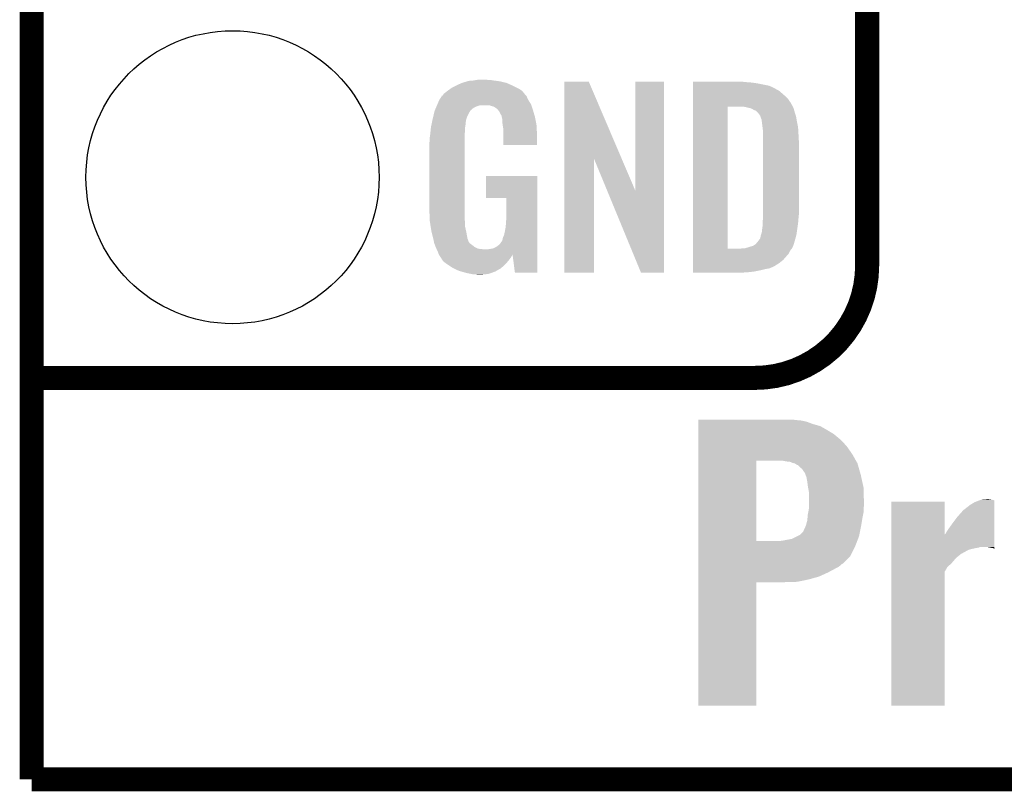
# Model space of a CAD drawing. Extents: x -1.3 to 24.2, y -3.9 to 39.2.
# Tile 1 of 29: x -1.3 to 4.9, y -3.9 to 1. Entities that reach past the tile are written whole.
import ezdxf

# ---------------------------------------------------------------- set-up
doc = ezdxf.new("R2010")
doc.units = 0
doc.layers.get('0').update_dxf_attribs({"linetype": 'CONTINUOUS'})
for name, color, linetype in [('PROXIMITY_24_CLICK_V100_GKO', 5, 'CONTINUOUS'), ('PROXIMITY_24_CLICK_V100_GTO', 14, 'CONTINUOUS'), ('PROXIMITY_24_CLICK_V100_GTS', 12, 'CONTINUOUS')]:
    doc.layers.add(name, color=color, linetype=linetype)

# ---------------------------------------------------------------- blocks, each defined once
blk = doc.blocks.new('ROUND_38')
blk.add_circle((0, 0), 0.9271)

msp = doc.modelspace()

# ---------------------------------------------------------------- linework, layer by layer
at = {"layer": 'PROXIMITY_24_CLICK_V100_GKO', "const_width": 0.1524}
for points in [[(-1.27, -3.81), (-1.27, 36.83)], [(-1.27, -3.81), (21.59, -3.81)]]:
    msp.add_lwpolyline(points, dxfattribs=at)
at = {"layer": 'PROXIMITY_24_CLICK_V100_GTO', "const_width": 0.1524}
for points in [[(4.0132, -0.5588), (4.0132, 18.3388)], [(-1.27, -1.27), (3.302, -1.27)], [(-1.27, -1.27), (-0.26924, -1.27)]]:
    msp.add_lwpolyline(points, dxfattribs=at)
msp.add_lwpolyline([(3.302, -1.27, 0.4142136), (4.0132, -0.5588)], format="xyb", dxfattribs=at)
at = {"layer": 'PROXIMITY_24_CLICK_V100_GTO'}
for points in [[(1.37636, 0.558798), (1.386842, 0.56642), (1.813558, 0.558798), (1.798318, 0.56642)], [(1.386842, 0.56642), (1.41224, 0.57912), (1.798318, 0.56642), (1.77292, 0.57912)], [(1.41224, 0.57912), (1.4224, 0.5842), (1.77292, 0.57912), (1.761308, 0.5842)], [(1.4224, 0.5842), (1.44526, 0.59436), (1.761308, 0.5842), (1.738084, 0.59436)], [(1.44526, 0.59436), (1.452874, 0.596898), (1.738084, 0.59436), (1.732282, 0.596898)], [(1.452874, 0.596898), (1.46812, 0.60198), (1.732282, 0.596898), (1.710686, 0.60198)], [(1.46812, 0.60198), (1.485054, 0.60706), (1.710686, 0.60198), (1.689098, 0.60706)], [(1.485054, 0.60706), (1.493522, 0.6096), (1.689098, 0.60706), (1.67005, 0.6096)], [(1.493522, 0.6096), (1.524, 0.61214), (1.67005, 0.6096), (1.651, 0.61214)], [(1.524, 0.61214), (1.53924, 0.61468), (1.651, 0.61214), (1.635762, 0.61468)], [(1.53924, 0.61468), (1.554482, 0.61722), (1.617982, 0.61468), (1.607822, 0.61722)], [(2.098054, 0.116718), (2.098062, 0.604504), (2.461048, 0.116718), (2.252984, 0.604504)], [(2.098062, 0.604504), (2.098064, 0.60452), (2.252984, 0.604504), (2.098064, 0.60452)], [(2.54762, -0.086242), (2.547642, 0.604496), (2.727946, -0.086242), (2.72796, 0.604496)], [(2.547642, 0.604496), (2.547644, 0.60452), (2.72796, 0.604496), (2.547644, 0.60452)], [(2.910862, 0.60198), (2.910864, 0.60452), (3.24612, 0.60198), (3.22072, 0.60452)], [(2.910862, 0.59944), (2.910862, 0.60198), (3.27914, 0.59944), (3.24612, 0.60198)], [(2.910862, 0.59436), (2.910862, 0.59944), (3.317238, 0.59436), (3.27914, 0.59944)], [(2.910862, 0.579118), (2.910862, 0.59436), (3.393442, 0.579118), (3.317238, 0.59436)], [(2.910862, 0.56388), (2.910862, 0.579118), (3.42646, 0.56388), (3.393442, 0.579118)], [(2.910862, 0.561338), (2.910862, 0.56388), (3.431542, 0.561338), (3.42646, 0.56388)], [(2.910862, 0.55626), (2.910862, 0.561338), (3.439162, 0.55626), (3.431542, 0.561338)], [(1.308102, 0.490222), (1.323336, 0.513076), (1.869442, 0.490222), (1.859282, 0.513076)], [(1.323336, 0.513076), (1.32334, 0.513082), (1.859282, 0.513076), (1.859278, 0.513082)], [(1.32334, 0.513082), (1.323364, 0.51562), (1.859278, 0.513082), (1.85674, 0.51562)], [(1.323364, 0.51562), (1.328422, 0.51563), (1.85674, 0.51562), (1.85673, 0.51563)], [(1.328422, 0.51563), (1.332992, 0.523242), (1.85673, 0.51563), (1.849122, 0.523242)], [(1.332992, 0.523242), (1.33604, 0.528316), (1.849122, 0.523242), (1.846582, 0.528316)], [(1.33604, 0.528316), (1.336044, 0.528322), (1.846582, 0.528316), (1.846578, 0.528322)], [(1.336044, 0.528322), (1.3589, 0.5461), (1.846578, 0.528322), (1.831342, 0.5461)], [(1.3589, 0.5461), (1.37636, 0.558798), (1.831342, 0.5461), (1.813558, 0.558798)], [(2.91086, 0.4953), (2.910862, 0.515622), (3.51282, 0.4953), (3.4925, 0.515622)], [(2.910862, 0.54864), (2.910862, 0.55626), (3.454398, 0.54864), (3.439162, 0.55626)], [(2.910862, 0.5334), (2.910862, 0.54864), (3.47218, 0.5334), (3.454398, 0.54864)], [(2.910862, 0.515622), (2.910862, 0.5334), (3.4925, 0.515622), (3.47218, 0.5334)], [(1.280828, 0.426718), (1.285106, 0.436878), (1.511296, 0.426718), (1.521458, 0.436878)], [(1.285106, 0.436878), (1.288314, 0.4445), (1.521458, 0.436878), (1.534158, 0.4445)], [(1.288314, 0.4445), (1.292592, 0.454658), (1.534158, 0.4445), (1.562098, 0.454658)], [(1.292592, 0.45466), (1.295802, 0.462282), (1.889762, 0.45466), (1.88722, 0.462282)], [(1.292592, 0.454658), (1.292592, 0.45466), (1.562098, 0.454658), (1.625596, 0.45466)], [(1.295802, 0.462282), (1.29794, 0.46736), (1.88722, 0.462282), (1.88399, 0.46736)], [(1.29794, 0.46736), (1.3081, 0.49022), (1.88399, 0.46736), (1.869442, 0.49022)], [(1.3081, 0.49022), (1.308102, 0.490222), (1.869442, 0.49022), (1.869442, 0.490222)], [(1.640842, 0.44958), (1.625596, 0.45466), (1.891454, 0.44958), (1.889762, 0.45466)], [(1.651, 0.447042), (1.640842, 0.44958), (1.8923, 0.447042), (1.891454, 0.44958)], [(1.666238, 0.436882), (1.651, 0.447042), (1.895688, 0.436882), (1.8923, 0.447042)], [(1.671316, 0.434342), (1.666238, 0.436882), (1.896534, 0.434342), (1.895688, 0.436882)], [(2.910842, -0.452098), (2.91086, 0.44704), (3.13182, -0.452098), (3.131842, 0.44704)], [(2.91086, 0.4699), (2.91086, 0.4953), (3.5306, 0.4699), (3.51282, 0.4953)], [(2.91086, 0.44704), (2.91086, 0.4699), (3.54307, 0.44704), (3.5306, 0.4699)], [(3.243582, 0.4445), (3.223258, 0.44704), (3.544456, 0.4445), (3.54307, 0.44704)], [(3.25247, 0.44196), (3.243582, 0.4445), (3.54584, 0.44196), (3.544456, 0.4445)], [(3.261358, 0.43942), (3.25247, 0.44196), (3.547112, 0.43942), (3.54584, 0.44196)], [(3.274062, 0.436878), (3.261358, 0.43942), (3.548382, 0.436878), (3.547112, 0.43942)], [(3.286762, 0.431798), (3.274062, 0.436878), (3.549652, 0.431798), (3.548382, 0.436878)], [(1.26492, 0.36576), (1.270362, 0.388618), (1.477588, 0.36576), (1.4859, 0.388618)], [(1.270362, 0.388618), (1.2752, 0.408938), (1.4859, 0.388618), (1.49606, 0.408938)], [(1.2752, 0.408938), (1.277622, 0.419102), (1.49606, 0.408938), (1.502838, 0.419102)], [(1.277622, 0.419102), (1.279758, 0.424176), (1.502838, 0.419102), (1.506222, 0.424176)], [(1.279758, 0.424176), (1.280828, 0.426718), (1.506222, 0.424176), (1.511296, 0.426718)], [(1.680028, 0.42418), (1.671316, 0.434342), (1.89992, 0.42418), (1.896534, 0.434342)], [(1.68656, 0.416558), (1.680028, 0.42418), (1.902162, 0.416558), (1.89992, 0.42418)], [(1.69672, 0.396242), (1.68656, 0.416558), (1.908138, 0.396242), (1.902162, 0.416558)], [(1.701796, 0.388626), (1.69672, 0.396242), (1.910378, 0.388626), (1.908138, 0.396242)], [(1.7018, 0.381004), (1.701796, 0.388626), (1.91262, 0.381004), (1.910378, 0.388626)], [(1.701802, 0.381002), (1.7018, 0.381004), (1.91262, 0.381002), (1.91262, 0.381004)], [(1.704338, 0.375924), (1.701802, 0.381002), (1.913588, 0.375924), (1.91262, 0.381002)], [(1.70434, 0.373382), (1.704338, 0.375924), (1.914072, 0.373382), (1.913588, 0.375924)], [(3.294382, 0.42672), (3.286762, 0.431798), (3.55092, 0.42672), (3.549652, 0.431798)], [(3.299464, 0.42418), (3.294382, 0.42672), (3.551646, 0.42418), (3.55092, 0.42672)], [(3.302004, 0.424178), (3.299464, 0.42418), (3.551648, 0.424178), (3.551646, 0.42418)], [(3.31216, 0.419098), (3.302004, 0.424178), (3.553098, 0.419098), (3.551648, 0.424178)], [(3.322318, 0.40894), (3.31216, 0.419098), (3.556, 0.40894), (3.553098, 0.419098)], [(3.32232, 0.408938), (3.322318, 0.40894), (3.556002, 0.408938), (3.556, 0.40894)], [(3.337562, 0.388618), (3.32232, 0.408938), (3.562774, 0.388618), (3.556002, 0.408938)], [(3.338198, 0.38608), (3.337562, 0.388618), (3.56362, 0.38608), (3.562774, 0.388618)], [(3.3401, 0.378462), (3.338198, 0.38608), (3.56489, 0.378462), (3.56362, 0.38608)], [(3.34264, 0.37084), (3.3401, 0.378462), (3.56616, 0.37084), (3.56489, 0.378462)], [(1.25262, 0.29718), (1.254492, 0.314958), (1.47066, 0.29718), (1.47066, 0.314958)], [(1.254492, 0.314958), (1.25476, 0.3175), (1.47066, 0.314958), (1.471082, 0.3175)], [(1.25476, 0.3175), (1.257432, 0.330198), (1.471082, 0.3175), (1.4732, 0.330198)], [(1.257432, 0.330198), (1.260106, 0.342898), (1.4732, 0.330198), (1.4732, 0.342898)], [(1.260106, 0.342898), (1.262244, 0.353058), (1.4732, 0.342898), (1.47574, 0.353058)], [(1.262244, 0.353058), (1.263848, 0.360676), (1.47574, 0.353058), (1.47574, 0.360676)], [(1.263848, 0.360676), (1.26492, 0.36576), (1.47574, 0.360676), (1.477588, 0.36576)], [(1.70688, 0.360682), (1.70434, 0.373382), (1.916492, 0.360682), (1.914072, 0.373382)], [(1.70688, 0.340362), (1.70688, 0.360682), (1.920362, 0.340362), (1.916492, 0.360682)], [(1.708836, 0.327658), (1.70688, 0.340362), (1.92278, 0.327658), (1.920362, 0.340362)], [(1.71196, 0.307342), (1.708836, 0.327658), (1.923628, 0.307342), (1.92278, 0.327658)], [(3.34518, 0.365756), (3.34264, 0.37084), (3.567008, 0.365756), (3.56616, 0.37084)], [(3.34518, 0.363218), (3.34518, 0.365756), (3.567432, 0.363218), (3.567008, 0.365756)], [(3.34645, 0.3556), (3.34518, 0.363218), (3.5687, 0.3556), (3.567432, 0.363218)], [(3.34772, 0.34798), (3.34645, 0.3556), (3.570224, 0.34798), (3.5687, 0.3556)], [(3.35153, 0.3175), (3.34772, 0.34798), (3.57632, 0.3175), (3.570224, 0.34798)], [(3.35534, 0.287018), (3.35153, 0.3175), (3.578114, 0.287018), (3.57632, 0.3175)], [(1.24714, 0.25146), (1.24968, 0.26924), (1.46812, 0.25146), (1.46812, 0.26924)], [(1.24714, 0.233682), (1.24714, 0.25146), (1.46812, 0.233682), (1.46812, 0.25146)], [(1.24968, 0.26924), (1.250214, 0.274318), (1.46812, 0.26924), (1.46812, 0.274318)], [(1.250214, 0.274318), (1.25262, 0.29718), (1.46812, 0.274318), (1.47066, 0.29718)], [(1.71196, 0.2667), (1.71196, 0.307342), (1.92532, 0.2667), (1.923628, 0.307342)], [(1.71196, 0.203224), (1.71196, 0.2667), (1.925296, 0.203224), (1.92532, 0.2667)], [(3.35534, 0.27432), (3.35534, 0.287018), (3.57886, 0.27432), (3.578114, 0.287018)], [(3.35534, 0.228602), (3.35534, 0.27432), (3.5814, 0.228602), (3.57886, 0.27432)], [(1.2446, 0.218442), (1.24714, 0.233682), (1.46812, 0.218442), (1.46812, 0.233682)], [(1.2446, -0.20574), (1.2446, 0.218442), (1.46812, -0.20574), (1.46812, 0.218442)], [(1.925296, 0.2032), (1.71196, 0.203224), (1.925296, 0.2032), (1.925296, 0.203224)], [(3.35534, -0.23622), (3.35534, 0.228602), (3.5814, -0.23622), (3.5814, 0.228602)], [(2.09804, -0.604496), (2.098054, 0.116718), (2.285976, -0.604496), (2.286, 0.116718)], [(2.36963, -0.086242), (2.286, 0.116718), (2.54762, -0.086242), (2.461048, 0.116718)], [(1.60274, -0.132056), (1.602762, 0.007596), (1.927854, -0.132056), (1.92786, 0.007596)], [(1.602762, 0.007596), (1.602764, 0.00762), (1.92786, 0.007596), (1.602764, 0.00762)], [(2.583176, -0.604504), (2.36963, -0.086242), (2.727936, -0.604504), (2.727946, -0.086242)], [(1.732256, -0.13208), (1.60274, -0.132056), (1.927854, -0.13208), (1.927854, -0.132056)], [(1.73228, -0.243842), (1.732256, -0.13208), (1.92785, -0.243842), (1.927854, -0.13208)], [(1.246868, -0.26924), (1.2446, -0.20574), (1.46812, -0.26924), (1.46812, -0.20574)], [(1.72974, -0.28194), (1.73228, -0.243842), (1.927848, -0.28194), (1.92785, -0.243842)], [(3.35534, -0.25146), (3.35534, -0.23622), (3.579876, -0.25146), (3.5814, -0.23622)], [(1.24714, -0.276858), (1.246868, -0.26924), (1.469074, -0.276858), (1.46812, -0.26924)], [(1.249174, -0.289562), (1.24714, -0.276858), (1.47066, -0.289562), (1.469074, -0.276858)], [(1.252832, -0.312422), (1.249174, -0.289562), (1.47066, -0.312422), (1.47066, -0.289562)], [(1.7272, -0.31496), (1.72974, -0.28194), (1.927846, -0.31496), (1.927848, -0.28194)], [(3.35026, -0.322578), (3.3528, -0.30226), (3.571966, -0.322578), (3.574868, -0.30226)], [(3.3528, -0.279398), (3.354416, -0.26162), (3.577378, -0.279398), (3.57886, -0.26162)], [(3.3528, -0.2921), (3.3528, -0.279398), (3.57632, -0.2921), (3.577378, -0.279398)], [(3.3528, -0.30226), (3.3528, -0.2921), (3.574868, -0.30226), (3.57632, -0.2921)], [(3.354416, -0.26162), (3.35534, -0.25146), (3.57886, -0.26162), (3.579876, -0.25146)], [(1.256488, -0.33528), (1.252832, -0.312422), (1.47574, -0.33528), (1.47066, -0.312422)], [(1.2573, -0.34036), (1.256488, -0.33528), (1.476756, -0.34036), (1.47574, -0.33528)], [(1.26238, -0.36068), (1.2573, -0.34036), (1.48082, -0.36068), (1.476756, -0.34036)], [(1.269366, -0.388622), (1.26238, -0.36068), (1.485902, -0.388622), (1.48082, -0.36068)], [(1.709422, -0.383538), (1.71704, -0.365758), (1.927844, -0.383538), (1.927844, -0.365758)], [(1.71704, -0.365758), (1.72212, -0.3429), (1.927844, -0.365758), (1.927846, -0.3429)], [(1.72212, -0.3429), (1.7272, -0.31496), (1.927846, -0.3429), (1.927846, -0.31496)], [(3.337558, -0.386084), (3.3401, -0.37084), (3.560062, -0.386084), (3.564128, -0.37084)], [(3.3401, -0.37084), (3.342638, -0.363222), (3.564128, -0.37084), (3.56616, -0.363222)], [(3.342638, -0.363222), (3.345178, -0.355602), (3.56616, -0.363222), (3.567248, -0.355602)], [(3.345178, -0.355602), (3.34518, -0.353064), (3.567248, -0.355602), (3.56761, -0.353064)], [(3.34518, -0.353064), (3.347718, -0.345442), (3.56761, -0.353064), (3.568698, -0.345442)], [(3.347718, -0.345442), (3.34772, -0.335282), (3.568698, -0.345442), (3.57015, -0.335282)], [(3.34772, -0.335282), (3.35026, -0.322578), (3.57015, -0.335282), (3.571966, -0.322578)], [(1.27, -0.39116), (1.269366, -0.388622), (1.486856, -0.39116), (1.485902, -0.388622)], [(1.273556, -0.408938), (1.27, -0.39116), (1.493524, -0.408938), (1.486856, -0.39116)], [(1.274066, -0.411484), (1.273556, -0.408938), (1.496062, -0.411484), (1.493524, -0.408938)], [(1.27508, -0.416558), (1.274066, -0.411484), (1.498604, -0.416558), (1.496062, -0.411484)], [(1.280796, -0.4318), (1.27508, -0.416558), (1.51892, -0.4318), (1.498604, -0.416558)], [(1.2827, -0.43688), (1.280796, -0.4318), (1.52527, -0.43688), (1.51892, -0.4318)], [(1.673856, -0.43688), (1.689102, -0.424178), (1.927842, -0.43688), (1.927842, -0.424178)], [(1.689102, -0.424178), (1.701802, -0.406398), (1.927842, -0.424178), (1.927842, -0.406398)], [(1.701802, -0.406398), (1.70434, -0.403856), (1.927842, -0.406398), (1.927842, -0.403856)], [(1.70434, -0.403856), (1.70688, -0.396238), (1.927842, -0.403856), (1.927844, -0.396238)], [(1.70688, -0.396238), (1.709422, -0.383538), (1.927844, -0.396238), (1.927844, -0.383538)], [(3.27406, -0.43942), (3.29184, -0.434342), (3.543298, -0.43942), (3.545838, -0.434342)], [(3.29184, -0.434342), (3.291842, -0.43434), (3.545838, -0.434342), (3.54584, -0.43434)], [(3.291842, -0.43434), (3.30708, -0.42418), (3.54584, -0.43434), (3.548966, -0.42418)], [(3.30708, -0.42418), (3.309622, -0.421638), (3.548966, -0.42418), (3.549748, -0.421638)], [(3.309622, -0.421638), (3.32232, -0.4064), (3.549748, -0.421638), (3.554436, -0.4064)], [(3.32232, -0.4064), (3.32613, -0.40132), (3.554436, -0.4064), (3.556, -0.40132)], [(3.32613, -0.40132), (3.337558, -0.386084), (3.556, -0.40132), (3.560062, -0.386084)], [(1.284878, -0.441962), (1.2827, -0.43688), (1.531622, -0.441962), (1.52527, -0.43688)], [(1.289232, -0.45212), (1.284878, -0.441962), (1.551944, -0.45212), (1.531622, -0.441962)], [(1.29032, -0.45466), (1.289232, -0.45212), (1.57226, -0.45466), (1.551944, -0.45212)], [(1.29159, -0.4572), (1.29032, -0.45466), (1.597658, -0.4572), (1.57226, -0.45466)], [(1.29794, -0.4699), (1.29159, -0.4572), (1.92784, -0.4699), (1.92784, -0.4572)], [(1.30302, -0.485138), (1.29794, -0.4699), (1.92784, -0.485138), (1.92784, -0.4699)], [(1.303804, -0.486706), (1.30302, -0.485138), (1.92784, -0.486706), (1.92784, -0.485138)], [(1.303806, -0.486708), (1.303804, -0.486706), (1.77038, -0.486708), (1.7704, -0.486706)], [(1.305564, -0.490224), (1.303806, -0.486708), (1.770378, -0.490224), (1.77038, -0.486708)], [(1.3081, -0.495298), (1.305564, -0.490224), (1.767478, -0.495298), (1.770378, -0.490224)], [(1.316568, -0.508), (1.3081, -0.495298), (1.76022, -0.508), (1.767478, -0.495298)], [(1.610362, -0.4572), (1.62306, -0.45466), (1.92784, -0.4572), (1.92784, -0.45466)], [(1.62306, -0.45466), (1.640842, -0.452118), (1.92784, -0.45466), (1.92784, -0.452118)], [(1.640842, -0.452118), (1.656082, -0.44704), (1.92784, -0.452118), (1.927842, -0.44704)], [(1.656082, -0.44704), (1.673856, -0.43688), (1.927842, -0.44704), (1.927842, -0.43688)], [(1.785618, -0.604498), (1.7704, -0.486706), (1.927836, -0.604498), (1.92784, -0.486706)], [(2.91084, -0.523242), (2.910842, -0.482598), (3.482338, -0.523242), (3.5179, -0.482598)], [(2.910842, -0.45212), (2.910842, -0.452098), (3.213098, -0.45212), (3.13182, -0.452098)], [(2.910842, -0.462282), (2.910842, -0.45212), (3.528058, -0.462282), (3.536186, -0.45212)], [(2.910842, -0.482598), (2.910842, -0.462282), (3.5179, -0.482598), (3.528058, -0.462282)], [(3.213098, -0.45212), (3.225798, -0.44958), (3.536186, -0.45212), (3.538218, -0.44958)], [(3.241036, -0.44958), (3.241042, -0.449578), (3.538218, -0.44958), (3.53822, -0.449578)], [(3.241042, -0.449578), (3.27406, -0.43942), (3.53822, -0.449578), (3.543298, -0.43942)], [(1.31826, -0.51054), (1.316568, -0.508), (1.758314, -0.51054), (1.76022, -0.508)], [(1.320794, -0.513074), (1.31826, -0.51054), (1.756414, -0.513074), (1.758314, -0.51054)], [(1.3208, -0.515618), (1.320794, -0.513074), (1.754506, -0.515618), (1.756414, -0.513074)], [(1.329872, -0.52832), (1.3208, -0.515618), (1.74498, -0.52832), (1.754506, -0.515618)], [(1.333498, -0.533398), (1.329872, -0.52832), (1.740466, -0.533398), (1.74498, -0.52832)], [(1.35382, -0.54864), (1.333498, -0.533398), (1.726916, -0.54864), (1.740466, -0.533398)], [(1.357632, -0.55118), (1.35382, -0.54864), (1.72466, -0.55118), (1.726916, -0.54864)], [(1.391918, -0.574038), (1.357632, -0.55118), (1.699516, -0.574038), (1.72466, -0.55118)], [(2.91084, -0.54356), (2.91084, -0.523242), (3.456938, -0.54356), (3.482338, -0.523242)], [(2.91084, -0.56134), (2.91084, -0.54356), (3.428998, -0.56134), (3.456938, -0.54356)], [(1.39737, -0.576582), (1.391918, -0.574038), (1.696718, -0.576582), (1.699516, -0.574038)], [(1.43002, -0.59182), (1.39737, -0.576582), (1.670048, -0.59182), (1.696718, -0.576582)], [(1.447292, -0.5969), (1.43002, -0.59182), (1.661158, -0.5969), (1.670048, -0.59182)], [(1.4732, -0.60452), (1.447292, -0.5969), (1.639568, -0.60452), (1.661158, -0.5969)], [(1.50876, -0.61214), (1.4732, -0.60452), (1.617978, -0.61214), (1.639568, -0.60452)], [(1.523998, -0.61468), (1.50876, -0.61214), (1.59258, -0.61468), (1.617978, -0.61214)], [(1.551938, -0.61722), (1.539238, -0.61468), (1.567182, -0.61722), (1.59258, -0.61468)], [(1.927836, -0.60452), (1.785618, -0.604498), (1.927836, -0.60452), (1.927836, -0.604498)], [(2.285976, -0.60452), (2.09804, -0.604496), (2.285976, -0.60452), (2.285976, -0.604496)], [(2.727936, -0.60452), (2.583176, -0.604504), (2.727936, -0.60452), (2.727936, -0.604504)], [(2.91084, -0.56896), (2.91084, -0.56134), (3.41376, -0.56896), (3.428998, -0.56134)], [(2.91084, -0.57658), (2.91084, -0.56896), (3.395978, -0.57658), (3.41376, -0.56896)], [(2.91084, -0.58166), (2.91084, -0.57658), (3.36804, -0.58166), (3.395978, -0.57658)], [(2.91084, -0.58928), (2.91084, -0.58166), (3.33756, -0.58928), (3.36804, -0.58166)], [(2.91084, -0.5969), (2.91084, -0.58928), (3.29946, -0.5969), (3.33756, -0.58928)], [(2.91084, -0.60198), (2.91084, -0.5969), (3.25374, -0.60198), (3.29946, -0.5969)], [(2.91084, -0.604496), (2.91084, -0.60198), (3.205936, -0.604496), (3.25374, -0.60198)], [(3.205482, -0.60452), (2.91084, -0.604496), (3.205482, -0.60452), (3.205936, -0.604496)], [(2.946422, -1.5367), (2.946424, -1.53416), (3.56362, -1.5367), (3.5433, -1.53416)], [(2.946422, -1.53924), (2.946422, -1.5367), (3.594102, -1.53924), (3.56362, -1.5367)], [(2.946422, -1.546862), (2.946422, -1.53924), (3.629662, -1.546862), (3.594102, -1.53924)], [(2.946422, -1.562098), (2.946422, -1.546862), (3.670298, -1.562098), (3.629662, -1.546862)], [(2.946422, -1.5748), (2.946422, -1.562098), (3.716022, -1.5748), (3.670298, -1.562098)], [(2.946422, -1.59766), (2.946422, -1.5748), (3.75666, -1.59766), (3.716022, -1.5748)], [(2.946422, -1.6256), (2.946422, -1.59766), (3.80238, -1.6256), (3.75666, -1.59766)], [(2.94642, -1.7018), (2.946422, -1.66116), (3.88366, -1.7018), (3.84556, -1.66116)], [(2.946422, -1.66116), (2.946422, -1.6256), (3.84556, -1.66116), (3.80238, -1.6256)], [(2.94642, -1.752598), (2.94642, -1.7018), (3.91922, -1.752598), (3.88366, -1.7018)], [(2.946412, -2.301218), (2.94642, -1.793242), (3.312162, -2.301218), (3.312182, -1.793242)], [(2.94642, -1.79324), (2.94642, -1.752598), (3.942192, -1.79324), (3.91922, -1.752598)], [(2.94642, -1.793242), (2.94642, -1.79324), (3.312182, -1.793242), (3.474718, -1.79324)], [(3.500118, -1.79832), (3.474718, -1.79324), (3.945064, -1.79832), (3.942192, -1.79324)], [(3.525522, -1.800862), (3.500118, -1.79832), (3.9465, -1.800862), (3.945064, -1.79832)], [(3.543302, -1.80848), (3.525522, -1.800862), (3.950806, -1.80848), (3.9465, -1.800862)], [(3.556006, -1.811022), (3.543302, -1.80848), (3.952242, -1.811022), (3.950806, -1.80848)], [(3.566164, -1.81864), (3.556006, -1.811022), (3.95442, -1.81864), (3.952242, -1.811022)], [(3.571244, -1.82118), (3.566164, -1.81864), (3.955146, -1.82118), (3.95442, -1.81864)], [(3.573788, -1.821186), (3.571244, -1.82118), (3.955146, -1.821186), (3.955146, -1.82118)], [(3.60172, -1.846582), (3.573788, -1.821186), (3.962402, -1.846582), (3.955146, -1.821186)], [(3.6195, -1.87198), (3.60172, -1.846582), (3.969658, -1.87198), (3.962402, -1.846582)], [(3.62331, -1.882138), (3.6195, -1.87198), (3.97256, -1.882138), (3.969658, -1.87198)], [(3.62712, -1.8923), (3.62331, -1.882138), (3.974784, -1.8923), (3.97256, -1.882138)], [(3.62966, -1.899924), (3.62712, -1.8923), (3.976452, -1.899924), (3.974784, -1.8923)], [(3.62966, -1.902462), (3.62966, -1.899924), (3.977006, -1.902462), (3.976452, -1.899924)], [(3.63474, -1.925322), (3.62966, -1.902462), (3.982008, -1.925322), (3.977006, -1.902462)], [(3.63728, -1.94818), (3.63474, -1.925322), (3.987006, -1.94818), (3.982008, -1.925322)], [(3.639822, -1.963422), (3.63728, -1.94818), (3.99034, -1.963422), (3.987006, -1.94818)], [(3.6449, -1.993902), (3.639822, -1.963422), (3.991188, -1.993902), (3.99034, -1.963422)], [(3.6449, -2.05486), (3.6449, -1.993902), (3.99288, -2.05486), (3.991188, -1.993902)], [(4.16562, -2.260562), (4.165622, -2.052344), (4.503462, -2.260562), (4.50342, -2.052344)], [(4.165622, -2.052344), (4.165624, -2.05232), (4.50342, -2.052344), (4.165624, -2.05232)], [(4.691376, -2.0574), (4.716778, -2.04724), (4.818378, -2.0574), (4.818378, -2.04724)], [(4.716778, -2.04724), (4.724338, -2.04472), (4.818378, -2.04724), (4.81838, -2.04472)], [(4.724338, -2.04472), (4.739642, -2.03962), (4.81838, -2.04472), (4.79806, -2.03962)], [(4.739642, -2.03962), (4.770118, -2.03708), (4.79806, -2.03962), (4.782822, -2.03708)], [(3.640612, -2.120902), (3.644422, -2.100582), (3.99034, -2.120902), (3.99034, -2.100582)], [(3.644422, -2.100582), (3.6449, -2.098042), (3.99034, -2.100582), (3.990656, -2.098042)], [(3.6449, -2.08026), (3.6449, -2.05486), (3.99288, -2.08026), (3.99288, -2.05486)], [(3.6449, -2.098042), (3.6449, -2.08026), (3.990656, -2.098042), (3.99288, -2.08026)], [(4.58216, -2.15138), (4.620262, -2.108198), (4.81837, -2.15138), (4.818374, -2.108198)], [(4.620262, -2.108198), (4.665982, -2.072638), (4.818374, -2.108198), (4.818376, -2.072638)], [(4.665982, -2.072638), (4.691376, -2.0574), (4.818376, -2.072638), (4.818378, -2.0574)], [(3.62712, -2.19964), (3.63474, -2.171702), (3.97637, -2.19964), (3.981026, -2.171702)], [(3.63474, -2.171702), (3.636692, -2.1463), (3.981026, -2.171702), (3.98526, -2.1463)], [(3.636692, -2.1463), (3.63728, -2.13868), (3.98526, -2.1463), (3.986784, -2.13868)], [(3.63728, -2.13868), (3.640612, -2.120902), (3.986784, -2.13868), (3.99034, -2.120902)], [(4.55168, -2.19202), (4.58216, -2.15138), (4.818368, -2.19202), (4.81837, -2.15138)], [(3.609336, -2.242822), (3.61188, -2.235202), (3.967986, -2.242822), (3.96951, -2.235202)], [(3.61188, -2.235202), (3.6195, -2.21996), (3.96951, -2.235202), (3.972558, -2.21996)], [(3.6195, -2.21996), (3.624262, -2.20726), (3.972558, -2.21996), (3.9751, -2.20726)], [(3.624262, -2.20726), (3.62712, -2.19964), (3.9751, -2.20726), (3.97637, -2.19964)], [(4.516122, -2.242818), (4.52628, -2.22758), (4.818364, -2.242818), (4.818364, -2.22758)], [(4.52628, -2.22758), (4.55168, -2.19202), (4.818364, -2.22758), (4.818368, -2.19202)], [(2.946412, -2.30124), (2.946412, -2.301218), (3.467098, -2.30124), (3.312162, -2.301218)], [(2.946412, -2.3368), (2.946412, -2.30124), (3.937, -2.3368), (3.950676, -2.30124)], [(3.467098, -2.30124), (3.48488, -2.2987), (3.950676, -2.30124), (3.951652, -2.2987)], [(3.48488, -2.2987), (3.51028, -2.29362), (3.951652, -2.2987), (3.953606, -2.29362)], [(3.51028, -2.29362), (3.538218, -2.28854), (3.953606, -2.29362), (3.95556, -2.28854)], [(3.538218, -2.28854), (3.573774, -2.270762), (3.95556, -2.28854), (3.962398, -2.270762)], [(3.573774, -2.270762), (3.589014, -2.263142), (3.962398, -2.270762), (3.963922, -2.263142)], [(3.589014, -2.263142), (3.609336, -2.242822), (3.963922, -2.263142), (3.967986, -2.242822)], [(4.165618, -2.33934), (4.16562, -2.260562), (4.818356, -2.33934), (4.818362, -2.260562)], [(4.503462, -2.260562), (4.511042, -2.252976), (4.818362, -2.260562), (4.818362, -2.252976)], [(4.511042, -2.252976), (4.516122, -2.242818), (4.818362, -2.252976), (4.818364, -2.242818)], [(2.946412, -2.397758), (2.946412, -2.3368), (3.906518, -2.397758), (3.937, -2.3368)], [(4.165616, -2.38252), (4.165618, -2.35712), (4.610094, -2.38252), (4.655818, -2.35712)], [(4.165618, -2.339342), (4.165618, -2.33934), (4.729476, -2.339342), (4.770118, -2.33934)], [(4.165618, -2.34442), (4.165618, -2.339342), (4.716776, -2.34442), (4.729476, -2.339342)], [(4.165618, -2.34696), (4.165618, -2.34442), (4.699002, -2.34696), (4.716776, -2.34442)], [(4.165618, -2.35712), (4.165618, -2.34696), (4.655818, -2.35712), (4.699002, -2.34696)], [(4.792982, -2.34442), (4.770118, -2.33934), (4.818356, -2.34442), (4.818356, -2.33934)], [(4.810756, -2.346958), (4.792982, -2.34442), (4.818356, -2.346958), (4.818356, -2.34442)], [(4.815834, -2.352034), (4.810756, -2.346958), (4.818356, -2.352034), (4.818356, -2.346958)], [(4.818356, -2.35204), (4.815834, -2.352034), (4.818356, -2.35204), (4.818356, -2.352034)], [(2.94641, -2.446022), (2.946412, -2.397758), (3.858256, -2.446022), (3.906518, -2.397758)], [(4.165616, -2.382526), (4.165616, -2.38252), (4.607554, -2.382526), (4.610094, -2.38252)], [(4.165616, -2.39014), (4.165616, -2.382526), (4.599938, -2.39014), (4.607554, -2.382526)], [(4.165616, -2.39776), (4.165616, -2.39014), (4.58978, -2.39776), (4.599938, -2.39014)], [(4.165616, -2.410462), (4.165616, -2.39776), (4.574538, -2.410462), (4.58978, -2.39776)], [(4.165616, -2.4257), (4.165616, -2.410462), (4.56184, -2.4257), (4.574538, -2.410462)], [(4.165616, -2.44602), (4.165616, -2.4257), (4.54406, -2.44602), (4.56184, -2.4257)], [(2.94641, -2.44856), (2.94641, -2.446022), (3.853182, -2.44856), (3.858256, -2.446022)], [(2.94641, -2.463802), (2.94641, -2.44856), (3.835398, -2.463802), (3.853182, -2.44856)], [(2.94641, -2.48158), (2.94641, -2.463802), (3.80238, -2.48158), (3.835398, -2.463802)], [(2.94641, -2.5019), (2.94641, -2.48158), (3.764282, -2.5019), (3.80238, -2.48158)], [(4.165614, -2.496822), (4.165616, -2.466342), (4.50342, -2.496822), (4.521198, -2.466342)], [(4.165616, -2.466342), (4.165616, -2.44602), (4.521198, -2.466342), (4.54406, -2.44602)], [(2.94641, -2.527302), (2.94641, -2.5019), (3.7084, -2.527302), (3.764282, -2.5019)], [(2.94641, -2.54508), (2.94641, -2.527302), (3.644902, -2.54508), (3.7084, -2.527302)], [(2.94641, -2.56032), (2.94641, -2.54508), (3.571238, -2.56032), (3.644902, -2.54508)], [(4.1656, -3.345156), (4.165614, -2.496822), (4.503396, -3.345156), (4.50342, -2.496822)], [(2.9464, -3.345156), (2.94641, -2.562884), (3.312136, -3.345156), (3.31216, -2.562884)], [(2.94641, -2.56286), (2.94641, -2.56032), (3.48488, -2.56286), (3.571238, -2.56032)], [(2.94641, -2.562884), (2.94641, -2.56286), (3.31216, -2.562884), (3.48488, -2.56286)], [(3.312136, -3.34518), (2.9464, -3.345156), (3.312136, -3.34518), (3.312136, -3.345156)], [(4.503396, -3.34518), (4.1656, -3.345156), (4.503396, -3.34518), (4.503396, -3.345156)]]:
    msp.add_solid(points, dxfattribs=at)

# ---------------------------------------------------------------- block references
at = {"layer": 'PROXIMITY_24_CLICK_V100_GTS'}
msp.add_blockref('ROUND_38', (0, 0), dxfattribs=at)

doc.saveas('drawing.dxf')
